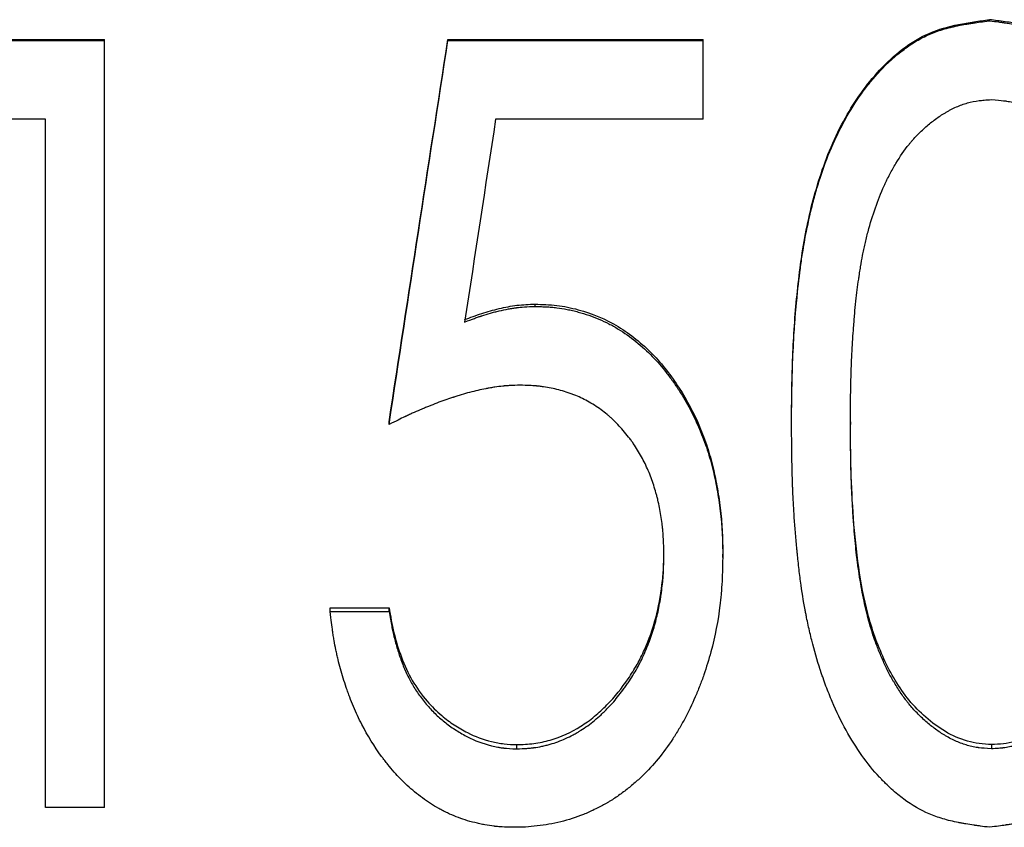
# Model space of a CAD drawing. Header units: millimetres. Extents: x -172 to 480, y -114 to 210.
# Tile 7 of 17: x -12 to 0, y -12 to -3. Entities that reach past the tile are written whole.
import ezdxf

# ---------------------------------------------------------------- set-up
doc = ezdxf.new("R2010")
doc.units = ezdxf.units.MM

msp = doc.modelspace()

# ---------------------------------------------------------------- linework, layer by layer
at = {"color": 7, "linetype": 'Continuous', "lineweight": 25}
for p, q in [((-0.615, -2.781), (-0.615, -2.769)), ((-12.355, -3), (-11.019, -3)), ((-11.019, -12.03), (-11.019, -3)), ((-6.981, -3), (-3.981, -3)), ((-6.981, -3.013), (-6.981, -3)), ((-3.981, -3.94), (-3.981, -3)), ((-12.355, -3.013), (-11.019, -3.013)), ((-6.981, -3.013), (-3.981, -3.013)), ((-11.712, -3.94), (-12.75, -3.94)), ((-11.712, -12.03), (-11.712, -3.94)), ((-3.981, -3.94), (-6.42, -3.94)), ((-5.957, -6.139), (-5.957, -6.112)), ((-7.673, -7.527), (-7.673, -7.495)), ((-2.942, -7.531), (-2.942, -7.498)), ((-2.25, -7.495), (-2.25, -7.527)), ((-4.442, -9.055), (-4.442, -9.016)), ((-3.75, -9.09), (-3.75, -9.05)), ((-8.365, -9.681), (-7.673, -9.681)), ((-8.365, -9.723), (-8.365, -9.681)), ((-7.673, -9.723), (-7.673, -9.681)), ((-8.365, -9.723), (-7.673, -9.723)), ((-6.169, -11.339), (-6.169, -11.289)), ((-0.593, -11.289), (-0.593, -11.339)), ((-11.019, -12.03), (-11.712, -12.03))]:
    msp.add_line(p, q, dxfattribs=at)
for points, knots in [([(-2.942, -7.498), (-2.94, -7.256), (-2.936, -6.773), (-2.889, -6.048), (-2.798, -5.327), (-2.625, -4.607), (-2.345, -3.931), (-1.924, -3.334), (-1.449, -2.947), (-1.037, -2.833), (-0.797, -2.793), (-0.676, -2.777), (-0.615, -2.769)], [0, 0, 0, 0, 0.12496, 0.24992, 0.374881, 0.49984, 0.631443, 0.749768, 0.874749, 0.936752, 0.968262, 1, 1, 1, 1]), ([(1.788, -7.498), (1.786, -7.255), (1.78, -6.769), (1.726, -6.041), (1.618, -5.317), (1.367, -4.38), (0.914, -3.487), (0.225, -2.943), (-0.19, -2.831), (-0.431, -2.792), (-0.553, -2.777), (-0.615, -2.769)], [0, 0, 0, 0, 0.12514, 0.250281, 0.375422, 0.500561, 0.74942, 0.874578, 0.9367, 0.968241, 1, 1, 1, 1]), ([(-2.942, -7.531), (-2.941, -7.369), (-2.939, -7.228), (-2.936, -7.045), (-2.934, -6.99), (-2.932, -6.914), (-2.932, -6.89), (-2.931, -6.856), (-2.93, -6.845), (-2.93, -6.829), (-2.93, -6.823), (-2.929, -6.815), (-2.929, -6.813), (-2.929, -6.809), (-2.929, -6.808), (-2.929, -6.805), (-2.929, -6.805), (-2.924, -6.68), (-2.918, -6.558), (-2.906, -6.376), (-2.902, -6.316), (-2.895, -6.225), (-2.892, -6.195), (-2.888, -6.15), (-2.887, -6.135), (-2.885, -6.113), (-2.884, -6.105), (-2.883, -6.09), (-2.882, -6.084), (-2.869, -5.942), (-2.854, -5.815), (-2.83, -5.634), (-2.822, -5.576), (-2.809, -5.49), (-2.804, -5.462), (-2.797, -5.421), (-2.795, -5.407), (-2.791, -5.387), (-2.79, -5.38), (-2.788, -5.37), (-2.788, -5.366), (-2.786, -5.359), (-2.786, -5.357), (-2.762, -5.227), (-2.736, -5.104), (-2.692, -4.928), (-2.677, -4.87), (-2.653, -4.784), (-2.645, -4.756), (-2.632, -4.714), (-2.628, -4.7), (-2.621, -4.679), (-2.619, -4.672), (-2.616, -4.662), (-2.615, -4.659), (-2.612, -4.652), (-2.612, -4.649), (-2.527, -4.385), (-2.426, -4.15), (-2.25, -3.833), (-2.187, -3.734), (-2.087, -3.593), (-2.052, -3.548), (-1.999, -3.483), (-1.981, -3.461), (-1.953, -3.43), (-1.944, -3.419), (-1.93, -3.404), (-1.925, -3.399), (-1.918, -3.391), (-1.916, -3.388), (-1.911, -3.383), (-1.91, -3.381), (-1.813, -3.277), (-1.717, -3.19), (-1.571, -3.081), (-1.522, -3.048), (-1.448, -3.004), (-1.423, -2.991), (-1.374, -2.965), (-1.348, -2.953), (-1.275, -2.921), (-1.221, -2.902), (-1.135, -2.875), (-1.105, -2.867), (-1.059, -2.856), (-1.043, -2.852), (-1.019, -2.846), (-1.011, -2.845), (-0.999, -2.842), (-0.995, -2.841), (-0.987, -2.839), (-0.982, -2.838), (-0.952, -2.832), (-0.924, -2.827), (-0.878, -2.819), (-0.863, -2.817), (-0.839, -2.813), (-0.831, -2.812), (-0.819, -2.81), (-0.814, -2.809), (-0.808, -2.808), (-0.806, -2.808), (-0.802, -2.807), (-0.799, -2.807), (-0.757, -2.8), (-0.696, -2.792), (-0.615, -2.781)], [0, 0, 0, 0, 0.0625, 0.0625, 0.09375, 0.09375, 0.109375, 0.109375, 0.117188, 0.117188, 0.121094, 0.121094, 0.123047, 0.123047, 0.124023, 0.124023, 0.125, 0.125, 0.1875, 0.1875, 0.21875, 0.21875, 0.234375, 0.234375, 0.242188, 0.242188, 0.246094, 0.246094, 0.25, 0.25, 0.3125, 0.3125, 0.34375, 0.34375, 0.359375, 0.359375, 0.367188, 0.367188, 0.371094, 0.371094, 0.373047, 0.373047, 0.375, 0.375, 0.4375, 0.4375, 0.46875, 0.46875, 0.484375, 0.484375, 0.492188, 0.492188, 0.496094, 0.496094, 0.498047, 0.498047, 0.5, 0.5, 0.625, 0.625, 0.6875, 0.6875, 0.71875, 0.71875, 0.734375, 0.734375, 0.742188, 0.742188, 0.746094, 0.746094, 0.748047, 0.748047, 0.75, 0.75, 0.8125, 0.8125, 0.84375, 0.84375, 0.859375, 0.859375, 0.875, 0.875, 0.90625, 0.90625, 0.921875, 0.921875, 0.929688, 0.929688, 0.933594, 0.933594, 0.935547, 0.935547, 0.9375, 0.9375, 0.953125, 0.953125, 0.960938, 0.960938, 0.964844, 0.964844, 0.966797, 0.966797, 0.967773, 0.967773, 0.96875, 0.96875, 1, 1, 1, 1]), ([(-0.615, -2.781), (-0.574, -2.786), (-0.538, -2.791), (-0.492, -2.797), (-0.478, -2.799), (-0.459, -2.802), (-0.453, -2.803), (-0.444, -2.804), (-0.442, -2.804), (-0.437, -2.805), (-0.436, -2.805), (-0.434, -2.805), (-0.433, -2.805), (-0.397, -2.811), (-0.365, -2.816), (-0.32, -2.823), (-0.305, -2.826), (-0.284, -2.83), (-0.277, -2.831), (-0.266, -2.833), (-0.263, -2.834), (-0.256, -2.835), (-0.253, -2.836), (-0.183, -2.85), (-0.12, -2.865), (-0.033, -2.89), (-0.006, -2.899), (0.048, -2.918), (0.073, -2.928), (0.201, -2.983), (0.301, -3.04), (0.449, -3.148), (0.498, -3.188), (0.571, -3.252), (0.595, -3.274), (0.631, -3.309), (0.643, -3.321), (0.66, -3.339), (0.666, -3.345), (0.675, -3.355), (0.678, -3.358), (0.684, -3.364), (0.688, -3.368), (0.84, -3.528), (0.975, -3.713), (1.156, -4.029), (1.212, -4.142), (1.291, -4.32), (1.317, -4.381), (1.354, -4.475), (1.366, -4.506), (1.383, -4.555), (1.389, -4.571), (1.398, -4.595), (1.401, -4.603), (1.405, -4.616), (1.407, -4.62), (1.409, -4.628), (1.411, -4.633), (1.451, -4.748), (1.486, -4.863), (1.534, -5.04), (1.55, -5.1), (1.571, -5.19), (1.578, -5.221), (1.588, -5.267), (1.592, -5.282), (1.597, -5.305), (1.598, -5.313), (1.602, -5.328), (1.603, -5.337), (1.628, -5.454), (1.649, -5.57), (1.677, -5.751), (1.686, -5.813), (1.698, -5.907), (1.702, -5.939), (1.708, -5.987), (1.71, -6.003), (1.713, -6.027), (1.713, -6.035), (1.715, -6.052), (1.716, -6.061), (1.73, -6.186), (1.741, -6.306), (1.755, -6.489), (1.759, -6.55), (1.765, -6.643), (1.766, -6.674), (1.769, -6.72), (1.77, -6.736), (1.771, -6.76), (1.771, -6.767), (1.772, -6.779), (1.772, -6.783), (1.772, -6.789), (1.772, -6.791), (1.772, -6.795), (1.772, -6.797), (1.779, -6.961), (1.785, -7.205), (1.788, -7.531)], [0, 0, 0, 0, 0.015625, 0.015625, 0.023438, 0.023438, 0.027344, 0.027344, 0.029297, 0.029297, 0.030273, 0.030273, 0.03125, 0.03125, 0.046875, 0.046875, 0.054688, 0.054688, 0.058594, 0.058594, 0.060547, 0.060547, 0.0625, 0.0625, 0.09375, 0.09375, 0.109375, 0.109375, 0.125, 0.125, 0.1875, 0.1875, 0.21875, 0.21875, 0.234375, 0.234375, 0.242188, 0.242188, 0.246094, 0.246094, 0.248047, 0.248047, 0.25, 0.25, 0.375, 0.375, 0.4375, 0.4375, 0.46875, 0.46875, 0.484375, 0.484375, 0.492188, 0.492188, 0.496094, 0.496094, 0.498047, 0.498047, 0.5, 0.5, 0.5625, 0.5625, 0.59375, 0.59375, 0.609375, 0.609375, 0.617188, 0.617188, 0.621094, 0.621094, 0.625, 0.625, 0.6875, 0.6875, 0.71875, 0.71875, 0.734375, 0.734375, 0.742188, 0.742188, 0.746094, 0.746094, 0.75, 0.75, 0.8125, 0.8125, 0.84375, 0.84375, 0.859375, 0.859375, 0.867188, 0.867188, 0.871094, 0.871094, 0.873047, 0.873047, 0.874023, 0.874023, 0.875, 0.875, 1, 1, 1, 1]), ([(-2.25, -7.527), (-2.248, -7.28), (-2.246, -7.09), (-2.242, -6.955), (-2.242, -6.951), (-2.241, -6.945), (-2.241, -6.941), (-2.241, -6.932), (-2.241, -6.926), (-2.24, -6.907), (-2.24, -6.894), (-2.239, -6.857), (-2.238, -6.832), (-2.235, -6.759), (-2.233, -6.71), (-2.225, -6.568), (-2.219, -6.476), (-2.212, -6.385), (-2.212, -6.381), (-2.212, -6.374), (-2.211, -6.37), (-2.21, -6.36), (-2.21, -6.353), (-2.208, -6.333), (-2.207, -6.319), (-2.204, -6.279), (-2.201, -6.253), (-2.195, -6.175), (-2.19, -6.126), (-2.175, -5.984), (-2.164, -5.898), (-2.152, -5.818), (-2.152, -5.814), (-2.151, -5.807), (-2.15, -5.804), (-2.149, -5.795), (-2.148, -5.788), (-2.145, -5.769), (-2.143, -5.757), (-2.138, -5.72), (-2.134, -5.695), (-2.122, -5.625), (-2.114, -5.581), (-2.104, -5.528), (-2.102, -5.517), (-2.097, -5.494), (-2.095, -5.483), (-2.088, -5.449), (-2.083, -5.426), (-2.067, -5.357), (-2.055, -5.309), (-2.017, -5.164), (-1.988, -5.071), (-1.925, -4.892), (-1.891, -4.806), (-1.851, -4.718), (-1.848, -4.711), (-1.842, -4.699), (-1.84, -4.693), (-1.832, -4.676), (-1.826, -4.664), (-1.809, -4.63), (-1.798, -4.607), (-1.764, -4.541), (-1.74, -4.499), (-1.667, -4.377), (-1.615, -4.302), (-1.554, -4.227), (-1.546, -4.217), (-1.531, -4.199), (-1.523, -4.19), (-1.5, -4.164), (-1.484, -4.146), (-1.434, -4.095), (-1.4, -4.062), (-1.345, -4.014), (-1.326, -3.998), (-1.288, -3.967), (-1.269, -3.953), (-1.212, -3.91), (-1.173, -3.885), (-1.129, -3.859), (-1.123, -3.855), (-1.113, -3.849), (-1.107, -3.846), (-1.091, -3.837), (-1.08, -3.831), (-1.048, -3.814), (-1.026, -3.804), (-0.961, -3.775), (-0.918, -3.76), (-0.831, -3.735), (-0.785, -3.726), (-0.733, -3.72), (-0.733, -3.72), (-0.731, -3.72), (-0.73, -3.72), (-0.727, -3.719), (-0.724, -3.719), (-0.718, -3.718), (-0.713, -3.718), (-0.698, -3.716), (-0.688, -3.715), (-0.652, -3.712), (-0.625, -3.71), (-0.593, -3.708)], [0, 0, 0, 0, 0.125, 0.125, 0.126953, 0.126953, 0.128906, 0.128906, 0.132812, 0.132812, 0.140625, 0.140625, 0.15625, 0.15625, 0.1875, 0.1875, 0.25, 0.25, 0.251953, 0.251953, 0.253906, 0.253906, 0.257812, 0.257812, 0.265625, 0.265625, 0.28125, 0.28125, 0.3125, 0.3125, 0.375, 0.375, 0.376953, 0.376953, 0.378906, 0.378906, 0.382812, 0.382812, 0.390625, 0.390625, 0.40625, 0.40625, 0.4375, 0.4375, 0.445312, 0.445312, 0.453125, 0.453125, 0.46875, 0.46875, 0.5, 0.5, 0.5625, 0.5625, 0.625, 0.625, 0.628906, 0.628906, 0.632812, 0.632812, 0.640625, 0.640625, 0.65625, 0.65625, 0.6875, 0.6875, 0.75, 0.75, 0.757812, 0.757812, 0.765625, 0.765625, 0.78125, 0.78125, 0.8125, 0.8125, 0.828125, 0.828125, 0.84375, 0.84375, 0.875, 0.875, 0.878906, 0.878906, 0.882812, 0.882812, 0.890625, 0.890625, 0.90625, 0.90625, 0.9375, 0.9375, 0.96875, 0.96875, 0.969727, 0.969727, 0.970703, 0.970703, 0.972656, 0.972656, 0.976562, 0.976562, 0.984375, 0.984375, 1, 1, 1, 1]), ([(-0.593, -3.708), (-0.53, -3.712), (-0.483, -3.717), (-0.451, -3.721), (-0.448, -3.721), (-0.445, -3.721), (-0.444, -3.722), (-0.439, -3.722), (-0.436, -3.723), (-0.427, -3.724), (-0.421, -3.725), (-0.403, -3.728), (-0.391, -3.73), (-0.356, -3.737), (-0.334, -3.742), (-0.226, -3.773), (-0.14, -3.812), (-0.048, -3.868), (-0.044, -3.87), (-0.034, -3.877), (-0.029, -3.88), (-0.015, -3.889), (-0.005, -3.895), (0.024, -3.915), (0.043, -3.928), (0.1, -3.971), (0.137, -4.001), (0.212, -4.067), (0.246, -4.1), (0.311, -4.169), (0.342, -4.204), (0.379, -4.249), (0.385, -4.257), (0.399, -4.275), (0.405, -4.284), (0.426, -4.312), (0.439, -4.331), (0.479, -4.391), (0.506, -4.435), (0.579, -4.562), (0.621, -4.643), (0.679, -4.772), (0.697, -4.816), (0.723, -4.883), (0.732, -4.905), (0.744, -4.939), (0.749, -4.951), (0.756, -4.971), (0.76, -4.981), (0.792, -5.075), (0.821, -5.167), (0.851, -5.273), (0.853, -5.278), (0.856, -5.289), (0.857, -5.295), (0.862, -5.311), (0.865, -5.323), (0.874, -5.357), (0.88, -5.38), (0.897, -5.45), (0.908, -5.5), (0.93, -5.595), (0.939, -5.641), (0.953, -5.709), (0.957, -5.732), (0.964, -5.77), (0.968, -5.791), (0.979, -5.854), (0.986, -5.9), (1.001, -6.001), (1.009, -6.059), (1.029, -6.214), (1.04, -6.307), (1.048, -6.399), (1.049, -6.408), (1.051, -6.428), (1.052, -6.439), (1.054, -6.471), (1.056, -6.493), (1.061, -6.564), (1.065, -6.616), (1.069, -6.68), (1.07, -6.686), (1.071, -6.699), (1.071, -6.705), (1.072, -6.724), (1.073, -6.736), (1.075, -6.773), (1.077, -6.797), (1.081, -6.869), (1.083, -6.914), (1.085, -6.969), (1.086, -6.981), (1.087, -7.004), (1.087, -7.016), (1.088, -7.051), (1.089, -7.075), (1.091, -7.146), (1.092, -7.194), (1.093, -7.246), (1.093, -7.247), (1.093, -7.251), (1.093, -7.253), (1.094, -7.259), (1.094, -7.263), (1.094, -7.277), (1.094, -7.286), (1.094, -7.316), (1.095, -7.338), (1.095, -7.409), (1.096, -7.464), (1.096, -7.527)], [0, 0, 0, 0, 0.03125, 0.03125, 0.032227, 0.032227, 0.033203, 0.033203, 0.035156, 0.035156, 0.039062, 0.039062, 0.046875, 0.046875, 0.0625, 0.0625, 0.125, 0.125, 0.128906, 0.128906, 0.132812, 0.132812, 0.140625, 0.140625, 0.15625, 0.15625, 0.1875, 0.1875, 0.21875, 0.21875, 0.25, 0.25, 0.257812, 0.257812, 0.265625, 0.265625, 0.28125, 0.28125, 0.3125, 0.3125, 0.375, 0.375, 0.40625, 0.40625, 0.421875, 0.421875, 0.429688, 0.429688, 0.4375, 0.4375, 0.5, 0.5, 0.503906, 0.503906, 0.507812, 0.507812, 0.515625, 0.515625, 0.53125, 0.53125, 0.5625, 0.5625, 0.59375, 0.59375, 0.609375, 0.609375, 0.625, 0.625, 0.65625, 0.65625, 0.6875, 0.6875, 0.75, 0.75, 0.757812, 0.757812, 0.765625, 0.765625, 0.78125, 0.78125, 0.8125, 0.8125, 0.816406, 0.816406, 0.820312, 0.820312, 0.828125, 0.828125, 0.84375, 0.84375, 0.875, 0.875, 0.882812, 0.882812, 0.890625, 0.890625, 0.90625, 0.90625, 0.9375, 0.9375, 0.939453, 0.939453, 0.941406, 0.941406, 0.945312, 0.945312, 0.953125, 0.953125, 0.96875, 0.96875, 1, 1, 1, 1]), ([(-6.784, -6.294), (-6.718, -6.269), (-6.585, -6.22), (-6.379, -6.162), (-6.17, -6.12), (-6.028, -6.115), (-5.957, -6.112)], [0, 0, 0, 0, 0.250061, 0.500064, 0.750011, 1, 1, 1, 1]), ([(-5.957, -6.112), (-5.914, -6.114), (-5.829, -6.116), (-5.658, -6.129), (-5.365, -6.189), (-5.045, -6.321), (-4.766, -6.521), (-4.513, -6.75), (-4.25, -7.091), (-4.05, -7.469), (-3.929, -7.789), (-3.861, -8.033), (-3.811, -8.284), (-3.774, -8.537), (-3.753, -8.794), (-3.751, -8.965), (-3.75, -9.05)], [0, 0, 0, 0, 0.031281, 0.062556, 0.125067, 0.249764, 0.311924, 0.375231, 0.499733, 0.624697, 0.687563, 0.74978, 0.810949, 0.87489, 0.93744, 1, 1, 1, 1]), ([(-6.784, -6.322), (-6.74, -6.305), (-6.701, -6.291), (-6.651, -6.273), (-6.636, -6.268), (-6.615, -6.26), (-6.608, -6.258), (-6.598, -6.255), (-6.595, -6.254), (-6.591, -6.252), (-6.589, -6.252), (-6.587, -6.251), (-6.586, -6.25), (-6.55, -6.239), (-6.516, -6.228), (-6.465, -6.214), (-6.448, -6.209), (-6.422, -6.202), (-6.413, -6.2), (-6.396, -6.196), (-6.388, -6.194), (-6.341, -6.183), (-6.304, -6.175), (-6.252, -6.165), (-6.235, -6.162), (-6.21, -6.158), (-6.202, -6.157), (-6.189, -6.155), (-6.185, -6.155), (-6.177, -6.154), (-6.172, -6.153), (-6.123, -6.147), (-6.052, -6.142), (-5.957, -6.139)], [0, 0, 0, 0, 0.125, 0.125, 0.1875, 0.1875, 0.21875, 0.21875, 0.234375, 0.234375, 0.242188, 0.242188, 0.25, 0.25, 0.375, 0.375, 0.4375, 0.4375, 0.46875, 0.46875, 0.5, 0.5, 0.625, 0.625, 0.6875, 0.6875, 0.71875, 0.71875, 0.734375, 0.734375, 0.75, 0.75, 1, 1, 1, 1]), ([(-5.957, -6.139), (-5.928, -6.14), (-5.903, -6.141), (-5.871, -6.142), (-5.862, -6.142), (-5.848, -6.143), (-5.844, -6.143), (-5.838, -6.143), (-5.836, -6.143), (-5.832, -6.144), (-5.831, -6.144), (-5.805, -6.145), (-5.783, -6.146), (-5.74, -6.15), (-5.721, -6.152), (-5.661, -6.159), (-5.62, -6.166), (-5.557, -6.178), (-5.536, -6.183), (-5.493, -6.193), (-5.471, -6.199), (-5.365, -6.227), (-5.283, -6.255), (-5.166, -6.305), (-5.127, -6.323), (-5.071, -6.352), (-5.052, -6.362), (-5.015, -6.383), (-4.996, -6.394), (-4.909, -6.447), (-4.839, -6.497), (-4.702, -6.608), (-4.637, -6.667), (-4.52, -6.787), (-4.468, -6.847), (-4.39, -6.947), (-4.364, -6.982), (-4.325, -7.035), (-4.313, -7.054), (-4.294, -7.082), (-4.288, -7.091), (-4.275, -7.11), (-4.268, -7.12), (-4.217, -7.2), (-4.174, -7.273), (-4.094, -7.424), (-4.057, -7.503), (-3.989, -7.663), (-3.959, -7.744), (-3.919, -7.865), (-3.907, -7.906), (-3.89, -7.968), (-3.884, -7.988), (-3.873, -8.029), (-3.868, -8.051), (-3.845, -8.151), (-3.828, -8.233), (-3.806, -8.359), (-3.799, -8.402), (-3.787, -8.489), (-3.781, -8.533), (-3.771, -8.621), (-3.767, -8.664), (-3.762, -8.728), (-3.761, -8.749), (-3.759, -8.781), (-3.758, -8.791), (-3.757, -8.807), (-3.757, -8.812), (-3.757, -8.82), (-3.756, -8.822), (-3.756, -8.828), (-3.756, -8.831), (-3.753, -8.89), (-3.751, -8.975), (-3.75, -9.09)], [0, 0, 0, 0, 0.015625, 0.015625, 0.023438, 0.023438, 0.027344, 0.027344, 0.029297, 0.029297, 0.03125, 0.03125, 0.046875, 0.046875, 0.0625, 0.0625, 0.09375, 0.09375, 0.109375, 0.109375, 0.125, 0.125, 0.1875, 0.1875, 0.21875, 0.21875, 0.234375, 0.234375, 0.25, 0.25, 0.3125, 0.3125, 0.375, 0.375, 0.4375, 0.4375, 0.46875, 0.46875, 0.484375, 0.484375, 0.492188, 0.492188, 0.5, 0.5, 0.5625, 0.5625, 0.625, 0.625, 0.6875, 0.6875, 0.71875, 0.71875, 0.734375, 0.734375, 0.75, 0.75, 0.8125, 0.8125, 0.84375, 0.84375, 0.875, 0.875, 0.90625, 0.90625, 0.921875, 0.921875, 0.929688, 0.929688, 0.933594, 0.933594, 0.935547, 0.935547, 0.9375, 0.9375, 1, 1, 1, 1]), ([(-6.132, -7.065), (-6.176, -7.066), (-6.215, -7.067), (-6.265, -7.07), (-6.281, -7.071), (-6.302, -7.073), (-6.309, -7.073), (-6.319, -7.074), (-6.322, -7.074), (-6.328, -7.075), (-6.33, -7.075), (-6.365, -7.079), (-6.397, -7.083), (-6.447, -7.09), (-6.464, -7.093), (-6.49, -7.098), (-6.499, -7.099), (-6.512, -7.102), (-6.517, -7.102), (-6.526, -7.104), (-6.531, -7.105), (-6.596, -7.118), (-6.66, -7.132), (-6.758, -7.158), (-6.791, -7.168), (-6.841, -7.183), (-6.858, -7.188), (-6.884, -7.196), (-6.892, -7.198), (-6.905, -7.203), (-6.91, -7.204), (-6.918, -7.207), (-6.923, -7.208), (-6.987, -7.229), (-7.048, -7.251), (-7.143, -7.287), (-7.175, -7.3), (-7.224, -7.32), (-7.24, -7.326), (-7.273, -7.34), (-7.29, -7.347), (-7.337, -7.368), (-7.369, -7.381), (-7.415, -7.402), (-7.43, -7.409), (-7.453, -7.42), (-7.461, -7.423), (-7.472, -7.429), (-7.476, -7.431), (-7.482, -7.433), (-7.483, -7.434), (-7.487, -7.436), (-7.49, -7.437), (-7.532, -7.457), (-7.592, -7.487), (-7.673, -7.527)], [0, 0, 0, 0, 0.0625, 0.0625, 0.09375, 0.09375, 0.109375, 0.109375, 0.117188, 0.117188, 0.125, 0.125, 0.1875, 0.1875, 0.21875, 0.21875, 0.234375, 0.234375, 0.242188, 0.242188, 0.25, 0.25, 0.375, 0.375, 0.4375, 0.4375, 0.46875, 0.46875, 0.484375, 0.484375, 0.492188, 0.492188, 0.5, 0.5, 0.625, 0.625, 0.6875, 0.6875, 0.71875, 0.71875, 0.75, 0.75, 0.8125, 0.8125, 0.84375, 0.84375, 0.859375, 0.859375, 0.867188, 0.867188, 0.871094, 0.871094, 0.875, 0.875, 1, 1, 1, 1]), ([(-4.442, -9.055), (-4.443, -9.015), (-4.444, -8.979), (-4.445, -8.933), (-4.446, -8.919), (-4.446, -8.9), (-4.447, -8.894), (-4.447, -8.885), (-4.447, -8.882), (-4.447, -8.878), (-4.447, -8.877), (-4.448, -8.874), (-4.448, -8.874), (-4.449, -8.841), (-4.451, -8.811), (-4.455, -8.765), (-4.457, -8.75), (-4.46, -8.719), (-4.462, -8.705), (-4.471, -8.625), (-4.481, -8.563), (-4.499, -8.473), (-4.506, -8.444), (-4.516, -8.4), (-4.52, -8.386), (-4.527, -8.357), (-4.531, -8.344), (-4.552, -8.27), (-4.571, -8.211), (-4.603, -8.125), (-4.614, -8.097), (-4.638, -8.041), (-4.651, -8.012), (-4.69, -7.932), (-4.719, -7.879), (-4.767, -7.801), (-4.784, -7.775), (-4.81, -7.737), (-4.819, -7.724), (-4.838, -7.699), (-4.847, -7.687), (-4.898, -7.621), (-4.94, -7.572), (-5.003, -7.506), (-5.024, -7.485), (-5.056, -7.455), (-5.067, -7.445), (-5.088, -7.426), (-5.098, -7.418), (-5.132, -7.389), (-5.156, -7.371), (-5.206, -7.335), (-5.231, -7.319), (-5.314, -7.266), (-5.367, -7.236), (-5.444, -7.2), (-5.471, -7.188), (-5.514, -7.171), (-5.529, -7.166), (-5.559, -7.155), (-5.574, -7.15), (-5.65, -7.126), (-5.708, -7.111), (-5.796, -7.093), (-5.826, -7.088), (-5.871, -7.082), (-5.887, -7.08), (-5.91, -7.077), (-5.917, -7.076), (-5.929, -7.075), (-5.933, -7.075), (-5.939, -7.074), (-5.941, -7.074), (-5.945, -7.074), (-5.947, -7.074), (-5.989, -7.07), (-6.05, -7.067), (-6.132, -7.065)], [0, 0, 0, 0, 0.03125, 0.03125, 0.046875, 0.046875, 0.054688, 0.054688, 0.058594, 0.058594, 0.060547, 0.060547, 0.0625, 0.0625, 0.09375, 0.09375, 0.109375, 0.109375, 0.125, 0.125, 0.1875, 0.1875, 0.21875, 0.21875, 0.234375, 0.234375, 0.25, 0.25, 0.3125, 0.3125, 0.34375, 0.34375, 0.375, 0.375, 0.4375, 0.4375, 0.46875, 0.46875, 0.484375, 0.484375, 0.5, 0.5, 0.5625, 0.5625, 0.59375, 0.59375, 0.609375, 0.609375, 0.625, 0.625, 0.65625, 0.65625, 0.6875, 0.6875, 0.75, 0.75, 0.78125, 0.78125, 0.796875, 0.796875, 0.8125, 0.8125, 0.875, 0.875, 0.90625, 0.90625, 0.921875, 0.921875, 0.929688, 0.929688, 0.933594, 0.933594, 0.935547, 0.935547, 0.9375, 0.9375, 1, 1, 1, 1]), ([(-0.593, -11.289), (-0.64, -11.286), (-0.735, -11.28), (-0.922, -11.243), (-1.139, -11.143), (-1.368, -10.974), (-1.567, -10.77), (-1.728, -10.536), (-1.903, -10.2), (-2.058, -9.756), (-2.161, -9.198), (-2.218, -8.633), (-2.246, -8.062), (-2.249, -7.684), (-2.25, -7.495)], [0, 0, 0, 0, 0.031267, 0.062505, 0.124893, 0.187339, 0.249815, 0.312306, 0.374811, 0.499755, 0.622129, 0.749838, 0.874916, 1, 1, 1, 1]), ([(-0.615, -12.261), (-0.655, -12.256), (-0.691, -12.251), (-0.737, -12.245), (-0.751, -12.243), (-0.77, -12.24), (-0.776, -12.239), (-0.784, -12.238), (-0.787, -12.238), (-0.791, -12.237), (-0.792, -12.237), (-0.795, -12.237), (-0.795, -12.237), (-0.831, -12.231), (-0.863, -12.226), (-0.908, -12.219), (-0.923, -12.216), (-0.944, -12.212), (-0.951, -12.211), (-0.961, -12.209), (-0.965, -12.208), (-0.971, -12.207), (-0.974, -12.207), (-1.044, -12.193), (-1.106, -12.178), (-1.192, -12.152), (-1.22, -12.143), (-1.273, -12.124), (-1.298, -12.114), (-1.425, -12.06), (-1.524, -12.002), (-1.67, -11.894), (-1.718, -11.855), (-1.789, -11.79), (-1.813, -11.768), (-1.848, -11.733), (-1.86, -11.721), (-1.878, -11.703), (-1.884, -11.696), (-1.892, -11.687), (-1.895, -11.684), (-1.901, -11.678), (-1.905, -11.674), (-2.054, -11.514), (-2.185, -11.33), (-2.359, -11.014), (-2.414, -10.902), (-2.489, -10.724), (-2.514, -10.663), (-2.549, -10.57), (-2.56, -10.538), (-2.577, -10.49), (-2.583, -10.474), (-2.591, -10.449), (-2.593, -10.441), (-2.598, -10.429), (-2.599, -10.425), (-2.602, -10.416), (-2.603, -10.412), (-2.641, -10.295), (-2.674, -10.18), (-2.719, -10.004), (-2.733, -9.945), (-2.752, -9.855), (-2.759, -9.825), (-2.768, -9.78), (-2.771, -9.765), (-2.775, -9.742), (-2.777, -9.734), (-2.779, -9.723), (-2.78, -9.719), (-2.781, -9.712), (-2.782, -9.707), (-2.802, -9.601), (-2.819, -9.489), (-2.844, -9.309), (-2.851, -9.247), (-2.862, -9.15), (-2.866, -9.118), (-2.871, -9.068), (-2.873, -9.051), (-2.875, -9.026), (-2.876, -9.018), (-2.878, -9.001), (-2.879, -8.992), (-2.891, -8.861), (-2.901, -8.739), (-2.914, -8.558), (-2.917, -8.498), (-2.922, -8.408), (-2.924, -8.378), (-2.926, -8.333), (-2.926, -8.318), (-2.927, -8.296), (-2.928, -8.288), (-2.928, -8.277), (-2.928, -8.273), (-2.928, -8.268), (-2.928, -8.266), (-2.929, -8.262), (-2.929, -8.26), (-2.935, -8.097), (-2.939, -7.855), (-2.942, -7.531)], [0, 0, 0, 0, 0.015625, 0.015625, 0.023438, 0.023438, 0.027344, 0.027344, 0.029297, 0.029297, 0.030273, 0.030273, 0.03125, 0.03125, 0.046875, 0.046875, 0.054688, 0.054688, 0.058594, 0.058594, 0.060547, 0.060547, 0.0625, 0.0625, 0.09375, 0.09375, 0.109375, 0.109375, 0.125, 0.125, 0.1875, 0.1875, 0.21875, 0.21875, 0.234375, 0.234375, 0.242188, 0.242188, 0.246094, 0.246094, 0.248047, 0.248047, 0.25, 0.25, 0.375, 0.375, 0.4375, 0.4375, 0.46875, 0.46875, 0.484375, 0.484375, 0.492188, 0.492188, 0.496094, 0.496094, 0.498047, 0.498047, 0.5, 0.5, 0.5625, 0.5625, 0.59375, 0.59375, 0.609375, 0.609375, 0.617188, 0.617188, 0.621094, 0.621094, 0.623047, 0.623047, 0.625, 0.625, 0.6875, 0.6875, 0.71875, 0.71875, 0.734375, 0.734375, 0.742188, 0.742188, 0.746094, 0.746094, 0.75, 0.75, 0.8125, 0.8125, 0.84375, 0.84375, 0.859375, 0.859375, 0.867188, 0.867188, 0.871094, 0.871094, 0.873047, 0.873047, 0.874023, 0.874023, 0.875, 0.875, 1, 1, 1, 1]), ([(-0.593, -11.339), (-0.656, -11.334), (-0.704, -11.33), (-0.736, -11.326), (-0.738, -11.326), (-0.741, -11.326), (-0.743, -11.325), (-0.747, -11.325), (-0.75, -11.324), (-0.759, -11.323), (-0.765, -11.322), (-0.783, -11.319), (-0.795, -11.317), (-0.83, -11.31), (-0.852, -11.304), (-0.917, -11.286), (-0.959, -11.27), (-1.046, -11.232), (-1.09, -11.21), (-1.139, -11.181), (-1.144, -11.178), (-1.153, -11.172), (-1.158, -11.169), (-1.173, -11.16), (-1.183, -11.154), (-1.212, -11.135), (-1.231, -11.121), (-1.288, -11.079), (-1.326, -11.049), (-1.4, -10.984), (-1.434, -10.951), (-1.5, -10.883), (-1.531, -10.848), (-1.568, -10.803), (-1.574, -10.795), (-1.588, -10.778), (-1.595, -10.769), (-1.615, -10.742), (-1.629, -10.723), (-1.67, -10.664), (-1.696, -10.623), (-1.726, -10.574), (-1.729, -10.569), (-1.735, -10.559), (-1.738, -10.554), (-1.747, -10.539), (-1.753, -10.528), (-1.77, -10.498), (-1.782, -10.477), (-1.815, -10.414), (-1.835, -10.371), (-1.875, -10.284), (-1.893, -10.241), (-1.929, -10.153), (-1.945, -10.109), (-1.993, -9.975), (-2.021, -9.884), (-2.046, -9.786), (-2.048, -9.781), (-2.05, -9.771), (-2.051, -9.766), (-2.055, -9.751), (-2.058, -9.741), (-2.065, -9.709), (-2.07, -9.688), (-2.085, -9.624), (-2.094, -9.58), (-2.121, -9.443), (-2.138, -9.347), (-2.156, -9.219), (-2.16, -9.194), (-2.165, -9.154), (-2.167, -9.141), (-2.17, -9.115), (-2.171, -9.105), (-2.178, -9.05), (-2.183, -9.005), (-2.197, -8.867), (-2.206, -8.769), (-2.214, -8.654), (-2.215, -8.642), (-2.217, -8.618), (-2.217, -8.606), (-2.22, -8.57), (-2.221, -8.546), (-2.226, -8.474), (-2.228, -8.427), (-2.235, -8.284), (-2.239, -8.19), (-2.242, -8.095), (-2.242, -8.093), (-2.242, -8.089), (-2.242, -8.087), (-2.242, -8.081), (-2.242, -8.077), (-2.243, -8.064), (-2.243, -8.055), (-2.244, -8.028), (-2.244, -8.009), (-2.245, -7.949), (-2.246, -7.905), (-2.248, -7.762), (-2.249, -7.652), (-2.25, -7.527)], [0, 0, 0, 0, 0.03125, 0.03125, 0.032227, 0.032227, 0.033203, 0.033203, 0.035156, 0.035156, 0.039062, 0.039062, 0.046875, 0.046875, 0.0625, 0.0625, 0.09375, 0.09375, 0.125, 0.125, 0.128906, 0.128906, 0.132812, 0.132812, 0.140625, 0.140625, 0.15625, 0.15625, 0.1875, 0.1875, 0.21875, 0.21875, 0.25, 0.25, 0.257812, 0.257812, 0.265625, 0.265625, 0.28125, 0.28125, 0.3125, 0.3125, 0.316406, 0.316406, 0.320312, 0.320312, 0.328125, 0.328125, 0.34375, 0.34375, 0.375, 0.375, 0.40625, 0.40625, 0.4375, 0.4375, 0.5, 0.5, 0.503906, 0.503906, 0.507812, 0.507812, 0.515625, 0.515625, 0.53125, 0.53125, 0.5625, 0.5625, 0.625, 0.625, 0.640625, 0.640625, 0.648438, 0.648438, 0.65625, 0.65625, 0.6875, 0.6875, 0.75, 0.75, 0.757812, 0.757812, 0.765625, 0.765625, 0.78125, 0.78125, 0.8125, 0.8125, 0.875, 0.875, 0.876953, 0.876953, 0.878906, 0.878906, 0.882812, 0.882812, 0.890625, 0.890625, 0.90625, 0.90625, 0.9375, 0.9375, 1, 1, 1, 1]), ([(1.788, -7.531), (1.786, -7.694), (1.784, -7.836), (1.78, -8.019), (1.778, -8.074), (1.776, -8.151), (1.775, -8.175), (1.774, -8.209), (1.774, -8.22), (1.773, -8.236), (1.773, -8.242), (1.773, -8.249), (1.773, -8.252), (1.772, -8.256), (1.772, -8.257), (1.772, -8.26), (1.772, -8.26), (1.767, -8.389), (1.76, -8.514), (1.746, -8.696), (1.741, -8.756), (1.733, -8.845), (1.73, -8.875), (1.726, -8.919), (1.725, -8.933), (1.722, -8.955), (1.722, -8.962), (1.72, -8.977), (1.719, -8.983), (1.704, -9.121), (1.688, -9.247), (1.66, -9.427), (1.65, -9.486), (1.635, -9.573), (1.629, -9.601), (1.621, -9.644), (1.618, -9.658), (1.614, -9.679), (1.613, -9.686), (1.61, -9.7), (1.609, -9.706), (1.581, -9.836), (1.553, -9.956), (1.504, -10.132), (1.487, -10.19), (1.461, -10.276), (1.452, -10.304), (1.438, -10.347), (1.433, -10.361), (1.426, -10.382), (1.423, -10.389), (1.419, -10.404), (1.416, -10.41), (1.371, -10.542), (1.325, -10.66), (1.251, -10.827), (1.226, -10.881), (1.187, -10.959), (1.173, -10.985), (1.153, -11.023), (1.147, -11.036), (1.136, -11.055), (1.133, -11.061), (1.126, -11.073), (1.123, -11.078), (1.057, -11.197), (0.99, -11.302), (0.882, -11.449), (0.845, -11.496), (0.787, -11.565), (0.768, -11.587), (0.738, -11.62), (0.728, -11.631), (0.713, -11.647), (0.708, -11.653), (0.701, -11.661), (0.698, -11.663), (0.693, -11.669), (0.691, -11.671), (0.593, -11.774), (0.496, -11.859), (0.348, -11.966), (0.298, -11.999), (0.223, -12.042), (0.198, -12.055), (0.148, -12.08), (0.122, -12.092), (0.048, -12.124), (-0.005, -12.143), (-0.092, -12.168), (-0.122, -12.176), (-0.169, -12.188), (-0.185, -12.191), (-0.209, -12.197), (-0.217, -12.198), (-0.229, -12.201), (-0.233, -12.202), (-0.241, -12.204), (-0.246, -12.205), (-0.276, -12.21), (-0.305, -12.216), (-0.35, -12.223), (-0.366, -12.226), (-0.39, -12.23), (-0.398, -12.231), (-0.41, -12.233), (-0.414, -12.233), (-0.421, -12.234), (-0.423, -12.235), (-0.427, -12.235), (-0.43, -12.236), (-0.472, -12.242), (-0.533, -12.25), (-0.615, -12.261)], [0, 0, 0, 0, 0.0625, 0.0625, 0.09375, 0.09375, 0.109375, 0.109375, 0.117188, 0.117188, 0.121094, 0.121094, 0.123047, 0.123047, 0.124023, 0.124023, 0.125, 0.125, 0.1875, 0.1875, 0.21875, 0.21875, 0.234375, 0.234375, 0.242188, 0.242188, 0.246094, 0.246094, 0.25, 0.25, 0.3125, 0.3125, 0.34375, 0.34375, 0.359375, 0.359375, 0.367188, 0.367188, 0.371094, 0.371094, 0.375, 0.375, 0.4375, 0.4375, 0.46875, 0.46875, 0.484375, 0.484375, 0.492188, 0.492188, 0.496094, 0.496094, 0.5, 0.5, 0.5625, 0.5625, 0.59375, 0.59375, 0.609375, 0.609375, 0.617188, 0.617188, 0.621094, 0.621094, 0.625, 0.625, 0.6875, 0.6875, 0.71875, 0.71875, 0.734375, 0.734375, 0.742188, 0.742188, 0.746094, 0.746094, 0.748047, 0.748047, 0.75, 0.75, 0.8125, 0.8125, 0.84375, 0.84375, 0.859375, 0.859375, 0.875, 0.875, 0.90625, 0.90625, 0.921875, 0.921875, 0.929688, 0.929688, 0.933594, 0.933594, 0.935547, 0.935547, 0.9375, 0.9375, 0.953125, 0.953125, 0.960938, 0.960938, 0.964844, 0.964844, 0.966797, 0.966797, 0.967773, 0.967773, 0.96875, 0.96875, 1, 1, 1, 1]), ([(-6.169, -11.289), (-6.103, -11.287), (-5.971, -11.281), (-5.712, -11.226), (-5.5, -11.129), (-5.336, -11.019), (-5.232, -10.937), (-5.06, -10.78), (-4.895, -10.572), (-4.755, -10.35), (-4.639, -10.114), (-4.528, -9.802), (-4.469, -9.476), (-4.444, -9.214), (-4.443, -9.082), (-4.442, -9.016)], [0, 0, 0, 0, 0.0625339, 0.1250395, 0.249768, 0.2799518, 0.3123098, 0.3748498, 0.4998019, 0.5627442, 0.6237786, 0.7498691, 0.8748995, 0.9374436, 1, 1, 1, 1]), ([(-3.75, -9.09), (-3.752, -9.152), (-3.753, -9.206), (-3.755, -9.277), (-3.756, -9.298), (-3.757, -9.327), (-3.758, -9.336), (-3.758, -9.349), (-3.758, -9.354), (-3.759, -9.36), (-3.759, -9.362), (-3.759, -9.365), (-3.759, -9.366), (-3.759, -9.368), (-3.759, -9.368), (-3.762, -9.419), (-3.765, -9.467), (-3.771, -9.537), (-3.773, -9.56), (-3.778, -9.605), (-3.78, -9.626), (-3.805, -9.831), (-3.841, -10.016), (-3.915, -10.29), (-3.942, -10.38), (-3.988, -10.513), (-4.004, -10.556), (-4.029, -10.621), (-4.038, -10.642), (-4.051, -10.675), (-4.055, -10.685), (-4.064, -10.707), (-4.069, -10.717), (-4.112, -10.817), (-4.153, -10.903), (-4.219, -11.026), (-4.242, -11.066), (-4.277, -11.125), (-4.289, -11.145), (-4.307, -11.174), (-4.313, -11.183), (-4.322, -11.197), (-4.325, -11.202), (-4.331, -11.212), (-4.334, -11.216), (-4.447, -11.388), (-4.566, -11.533), (-4.71, -11.672), (-4.726, -11.687), (-4.759, -11.716), (-4.777, -11.732), (-4.83, -11.777), (-4.866, -11.806), (-4.94, -11.863), (-4.978, -11.891), (-5.038, -11.93), (-5.057, -11.943), (-5.087, -11.961), (-5.097, -11.967), (-5.117, -11.979), (-5.128, -11.985), (-5.174, -12.011), (-5.215, -12.032), (-5.305, -12.075), (-5.346, -12.093), (-5.475, -12.145), (-5.564, -12.173), (-5.746, -12.218), (-5.839, -12.234), (-5.978, -12.251), (-6.023, -12.255), (-6.076, -12.258), (-6.082, -12.258), (-6.094, -12.259), (-6.097, -12.259), (-6.11, -12.259), (-6.12, -12.259), (-6.153, -12.26), (-6.18, -12.26), (-6.211, -12.261)], [0, 0, 0, 0, 0.03125, 0.03125, 0.046875, 0.046875, 0.054688, 0.054688, 0.058594, 0.058594, 0.060547, 0.060547, 0.061523, 0.061523, 0.0625, 0.0625, 0.09375, 0.09375, 0.109375, 0.109375, 0.125, 0.125, 0.25, 0.25, 0.3125, 0.3125, 0.34375, 0.34375, 0.359375, 0.359375, 0.367188, 0.367188, 0.375, 0.375, 0.4375, 0.4375, 0.46875, 0.46875, 0.484375, 0.484375, 0.492188, 0.492188, 0.496094, 0.496094, 0.5, 0.5, 0.625, 0.625, 0.640625, 0.640625, 0.65625, 0.65625, 0.6875, 0.6875, 0.71875, 0.71875, 0.734375, 0.734375, 0.742188, 0.742188, 0.75, 0.75, 0.78125, 0.78125, 0.8125, 0.8125, 0.875, 0.875, 0.9375, 0.9375, 0.96875, 0.96875, 0.972656, 0.972656, 0.976562, 0.976562, 0.984375, 0.984375, 1, 1, 1, 1]), ([(-6.169, -11.339), (-6.126, -11.337), (-6.087, -11.335), (-6.038, -11.332), (-6.023, -11.331), (-6.002, -11.329), (-5.996, -11.328), (-5.986, -11.327), (-5.983, -11.326), (-5.979, -11.326), (-5.977, -11.326), (-5.974, -11.325), (-5.974, -11.325), (-5.94, -11.321), (-5.908, -11.315), (-5.86, -11.305), (-5.843, -11.301), (-5.819, -11.295), (-5.811, -11.293), (-5.794, -11.289), (-5.785, -11.286), (-5.718, -11.267), (-5.658, -11.245), (-5.568, -11.204), (-5.538, -11.189), (-5.493, -11.165), (-5.478, -11.157), (-5.455, -11.144), (-5.448, -11.139), (-5.436, -11.133), (-5.433, -11.13), (-5.425, -11.126), (-5.421, -11.123), (-5.391, -11.105), (-5.365, -11.087), (-5.311, -11.048), (-5.284, -11.026), (-5.231, -10.982), (-5.206, -10.96), (-5.169, -10.926), (-5.158, -10.915), (-5.134, -10.892), (-5.122, -10.881), (-5.069, -10.827), (-5.027, -10.78), (-4.965, -10.703), (-4.944, -10.676), (-4.913, -10.634), (-4.903, -10.62), (-4.883, -10.591), (-4.872, -10.576), (-4.823, -10.504), (-4.788, -10.448), (-4.742, -10.364), (-4.728, -10.338), (-4.699, -10.28), (-4.685, -10.25), (-4.657, -10.187), (-4.644, -10.154), (-4.619, -10.091), (-4.607, -10.059), (-4.585, -9.996), (-4.574, -9.965), (-4.555, -9.903), (-4.546, -9.871), (-4.523, -9.782), (-4.509, -9.72), (-4.49, -9.623), (-4.485, -9.59), (-4.477, -9.539), (-4.474, -9.522), (-4.469, -9.487), (-4.467, -9.469), (-4.46, -9.417), (-4.457, -9.384), (-4.452, -9.334), (-4.451, -9.318), (-4.449, -9.294), (-4.449, -9.286), (-4.448, -9.274), (-4.448, -9.27), (-4.448, -9.264), (-4.448, -9.262), (-4.447, -9.258), (-4.447, -9.255), (-4.445, -9.21), (-4.443, -9.144), (-4.442, -9.055)], [0, 0, 0, 0, 0.03125, 0.03125, 0.046875, 0.046875, 0.054688, 0.054688, 0.058594, 0.058594, 0.060547, 0.060547, 0.0625, 0.0625, 0.09375, 0.09375, 0.109375, 0.109375, 0.117188, 0.117188, 0.125, 0.125, 0.1875, 0.1875, 0.21875, 0.21875, 0.234375, 0.234375, 0.242188, 0.242188, 0.246094, 0.246094, 0.25, 0.25, 0.28125, 0.28125, 0.3125, 0.3125, 0.34375, 0.34375, 0.359375, 0.359375, 0.375, 0.375, 0.4375, 0.4375, 0.46875, 0.46875, 0.484375, 0.484375, 0.5, 0.5, 0.5625, 0.5625, 0.59375, 0.59375, 0.625, 0.625, 0.65625, 0.65625, 0.6875, 0.6875, 0.71875, 0.71875, 0.75, 0.75, 0.8125, 0.8125, 0.84375, 0.84375, 0.859375, 0.859375, 0.875, 0.875, 0.90625, 0.90625, 0.921875, 0.921875, 0.929688, 0.929688, 0.933594, 0.933594, 0.935547, 0.935547, 0.9375, 0.9375, 1, 1, 1, 1]), ([(-7.673, -9.681), (-7.656, -9.779), (-7.621, -9.977), (-7.533, -10.265), (-7.408, -10.541), (-7.242, -10.769), (-7.071, -10.94), (-6.909, -11.059), (-6.718, -11.172), (-6.519, -11.246), (-6.321, -11.284), (-6.22, -11.287), (-6.169, -11.289)], [0, 0, 0, 0, 0.125089, 0.250134, 0.375101, 0.500045, 0.599913, 0.675188, 0.750089, 0.874953, 0.937456, 1, 1, 1, 1]), ([(-6.211, -12.261), (-6.262, -12.26), (-6.306, -12.258), (-6.363, -12.255), (-6.38, -12.254), (-6.404, -12.252), (-6.412, -12.251), (-6.423, -12.25), (-6.426, -12.25), (-6.433, -12.249), (-6.435, -12.249), (-6.474, -12.244), (-6.51, -12.239), (-6.566, -12.228), (-6.585, -12.224), (-6.624, -12.216), (-6.645, -12.211), (-6.703, -12.197), (-6.741, -12.186), (-6.813, -12.163), (-6.847, -12.151), (-6.917, -12.124), (-6.952, -12.109), (-7.003, -12.084), (-7.02, -12.076), (-7.055, -12.058), (-7.073, -12.048), (-7.153, -12.004), (-7.217, -11.962), (-7.343, -11.869), (-7.403, -11.82), (-7.514, -11.718), (-7.563, -11.667), (-7.638, -11.583), (-7.662, -11.553), (-7.699, -11.508), (-7.712, -11.492), (-7.73, -11.468), (-7.736, -11.46), (-7.745, -11.448), (-7.748, -11.444), (-7.754, -11.436), (-7.758, -11.432), (-7.846, -11.312), (-7.924, -11.186), (-8.028, -10.984), (-8.06, -10.914), (-8.106, -10.805), (-8.121, -10.768), (-8.142, -10.712), (-8.149, -10.693), (-8.16, -10.665), (-8.163, -10.655), (-8.17, -10.636), (-8.173, -10.626), (-8.201, -10.546), (-8.223, -10.473), (-8.253, -10.363), (-8.263, -10.326), (-8.276, -10.27), (-8.281, -10.251), (-8.289, -10.214), (-8.293, -10.194), (-8.305, -10.139), (-8.312, -10.102), (-8.321, -10.046), (-8.325, -10.027), (-8.329, -9.998), (-8.331, -9.989), (-8.333, -9.974), (-8.334, -9.969), (-8.335, -9.962), (-8.335, -9.96), (-8.336, -9.955), (-8.336, -9.952), (-8.344, -9.9), (-8.353, -9.824), (-8.365, -9.723)], [0, 0, 0, 0, 0.03125, 0.03125, 0.046875, 0.046875, 0.054688, 0.054688, 0.058594, 0.058594, 0.0625, 0.0625, 0.09375, 0.09375, 0.109375, 0.109375, 0.125, 0.125, 0.15625, 0.15625, 0.1875, 0.1875, 0.21875, 0.21875, 0.234375, 0.234375, 0.25, 0.25, 0.3125, 0.3125, 0.375, 0.375, 0.4375, 0.4375, 0.46875, 0.46875, 0.484375, 0.484375, 0.492188, 0.492188, 0.496094, 0.496094, 0.5, 0.5, 0.625, 0.625, 0.6875, 0.6875, 0.71875, 0.71875, 0.734375, 0.734375, 0.742188, 0.742188, 0.75, 0.75, 0.8125, 0.8125, 0.84375, 0.84375, 0.859375, 0.859375, 0.875, 0.875, 0.90625, 0.90625, 0.921875, 0.921875, 0.929688, 0.929688, 0.933594, 0.933594, 0.935547, 0.935547, 0.9375, 0.9375, 1, 1, 1, 1]), ([(-7.673, -9.723), (-7.662, -9.789), (-7.651, -9.846), (-7.637, -9.92), (-7.632, -9.943), (-7.625, -9.974), (-7.623, -9.984), (-7.62, -9.998), (-7.619, -10.002), (-7.617, -10.009), (-7.617, -10.011), (-7.616, -10.015), (-7.616, -10.016), (-7.603, -10.069), (-7.589, -10.118), (-7.567, -10.19), (-7.56, -10.214), (-7.548, -10.25), (-7.543, -10.261), (-7.535, -10.285), (-7.531, -10.296), (-7.508, -10.359), (-7.488, -10.407), (-7.456, -10.475), (-7.445, -10.498), (-7.422, -10.541), (-7.411, -10.561), (-7.375, -10.624), (-7.348, -10.665), (-7.289, -10.747), (-7.257, -10.788), (-7.19, -10.866), (-7.155, -10.903), (-7.083, -10.972), (-7.046, -11.004), (-6.967, -11.065), (-6.925, -11.095), (-6.837, -11.15), (-6.794, -11.175), (-6.665, -11.241), (-6.571, -11.276), (-6.443, -11.309), (-6.418, -11.314), (-6.381, -11.321), (-6.368, -11.323), (-6.35, -11.326), (-6.344, -11.327), (-6.335, -11.328), (-6.332, -11.328), (-6.326, -11.329), (-6.322, -11.329), (-6.287, -11.333), (-6.237, -11.336), (-6.169, -11.339)], [0, 0, 0, 0, 0.0625, 0.0625, 0.09375, 0.09375, 0.109375, 0.109375, 0.117188, 0.117188, 0.121094, 0.121094, 0.125, 0.125, 0.1875, 0.1875, 0.21875, 0.21875, 0.234375, 0.234375, 0.25, 0.25, 0.3125, 0.3125, 0.34375, 0.34375, 0.375, 0.375, 0.4375, 0.4375, 0.5, 0.5, 0.5625, 0.5625, 0.625, 0.625, 0.6875, 0.6875, 0.75, 0.75, 0.875, 0.875, 0.90625, 0.90625, 0.921875, 0.921875, 0.929688, 0.929688, 0.933594, 0.933594, 0.9375, 0.9375, 1, 1, 1, 1]), ([(0.844, -9.751), (0.818, -9.841), (0.766, -10.022), (0.666, -10.287), (0.536, -10.539), (0.379, -10.775), (0.213, -10.946), (0.066, -11.064), (-0.055, -11.142), (-0.18, -11.206), (-0.314, -11.256), (-0.452, -11.282), (-0.546, -11.287), (-0.593, -11.289)], [0, 0, 0, 0, 0.125053, 0.250088, 0.375103, 0.500052, 0.624985, 0.688559, 0.750001, 0.815185, 0.875011, 0.937473, 1, 1, 1, 1]), ([(0.844, -9.793), (0.812, -9.908), (0.785, -9.999), (0.762, -10.066), (0.761, -10.069), (0.76, -10.072), (0.759, -10.073), (0.758, -10.078), (0.757, -10.081), (0.753, -10.091), (0.751, -10.097), (0.745, -10.116), (0.74, -10.128), (0.727, -10.164), (0.719, -10.187), (0.693, -10.254), (0.677, -10.294), (0.659, -10.335), (0.656, -10.341), (0.652, -10.351), (0.649, -10.356), (0.642, -10.372), (0.637, -10.382), (0.622, -10.413), (0.612, -10.434), (0.579, -10.497), (0.556, -10.539), (0.519, -10.604), (0.505, -10.626), (0.479, -10.668), (0.466, -10.689), (0.426, -10.747), (0.399, -10.783), (0.365, -10.825), (0.357, -10.835), (0.342, -10.853), (0.335, -10.862), (0.312, -10.888), (0.296, -10.905), (0.247, -10.956), (0.212, -10.989), (0.14, -11.053), (0.102, -11.084), (0.025, -11.139), (-0.014, -11.165), (-0.058, -11.19), (-0.065, -11.194), (-0.076, -11.2), (-0.081, -11.203), (-0.098, -11.212), (-0.109, -11.218), (-0.142, -11.235), (-0.164, -11.245), (-0.228, -11.273), (-0.271, -11.289), (-0.334, -11.307), (-0.357, -11.312), (-0.403, -11.321), (-0.427, -11.325), (-0.455, -11.328), (-0.456, -11.328), (-0.46, -11.329), (-0.462, -11.329), (-0.469, -11.33), (-0.473, -11.33), (-0.488, -11.332), (-0.499, -11.332), (-0.534, -11.335), (-0.562, -11.337), (-0.593, -11.339)], [0, 0, 0, 0, 0.125, 0.125, 0.126953, 0.126953, 0.128906, 0.128906, 0.132812, 0.132812, 0.140625, 0.140625, 0.15625, 0.15625, 0.1875, 0.1875, 0.25, 0.25, 0.257812, 0.257812, 0.265625, 0.265625, 0.28125, 0.28125, 0.3125, 0.3125, 0.375, 0.375, 0.40625, 0.40625, 0.4375, 0.4375, 0.5, 0.5, 0.515625, 0.515625, 0.53125, 0.53125, 0.5625, 0.5625, 0.625, 0.625, 0.6875, 0.6875, 0.75, 0.75, 0.757812, 0.757812, 0.765625, 0.765625, 0.78125, 0.78125, 0.8125, 0.8125, 0.875, 0.875, 0.90625, 0.90625, 0.9375, 0.9375, 0.941406, 0.941406, 0.945312, 0.945312, 0.953125, 0.953125, 0.96875, 0.96875, 1, 1, 1, 1])]:
    msp.add_open_spline(points, degree=3, knots=knots, dxfattribs=at)
for points in [[(-7.673, -7.495), (-7.442, -5.998), (-7.212, -4.499), (-6.981, -3)], [(-7.673, -7.527), (-7.442, -6.024), (-7.212, -4.519), (-6.981, -3.013)], [(-6.42, -3.94), (-6.541, -4.734), (-6.663, -5.528), (-6.784, -6.322)]]:
    msp.add_open_spline(points, degree=3, dxfattribs=at)

doc.saveas('drawing.dxf')
